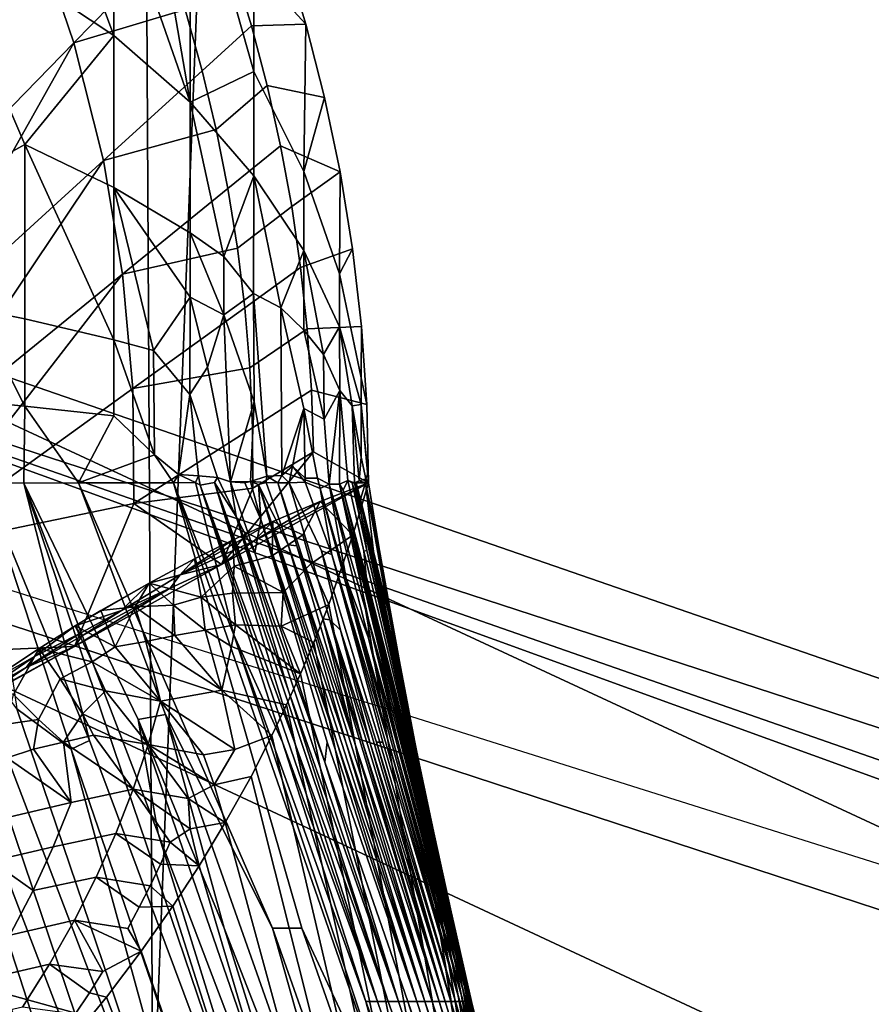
# Model space of a CAD drawing. Header units: millimetres. Extents: x -359 to 363, y -484 to 317.
# Tile 44 of 74: x 46 to 75, y -18 to 15. Entities that reach past the tile are written whole.
import ezdxf

# ---------------------------------------------------------------- set-up
doc = ezdxf.new("R2010")
doc.units = ezdxf.units.MM
doc.layers.add('Layer 01', color=7, linetype='Continuous', true_color=0x000000)

msp = doc.modelspace()

# ---------------------------------------------------------------- linework, layer by layer
at = {"layer": 'Layer 01'}
for points in [[(49.721, 125.533, 479.137), (20.872, 126.174, 479.028), (22.755, -249.01, 479.032), (51.738, -248.873, 479.149)], [(117.305, 121.342, 479.528), (49.721, 125.533, 479.137), (51.738, -248.873, 479.149), (118.253, -248.371, 479.534)], [(109.029, 124.494, 127.761), (77.236, 82.47, 162.541), (32.655, 15.272, 156.459)], [(109.029, 124.494, 127.761), (32.655, 15.272, 156.459), (50.816, 50.945, 149.552)], [(48.695, -68.558, 398.888), (0.161, -68.421, 399), (24.164, 104.862, 398.974), (55.413, 104.305, 398.863)], [(97.188, -69.199, 398.659), (48.695, -68.558, 398.888), (55.413, 104.305, 398.863), (119.988, 100.366, 398.553)], [(77.236, 82.47, 162.541), (24.792, 16.826, 210.568), (28.01, 12.678, 183.238)], [(28.01, 12.678, 183.238), (32.655, 15.272, 156.459), (77.236, 82.47, 162.541)], [(26.236, 14.405, 155.664), (50.816, 50.945, 149.552), (32.655, 15.272, 156.459)], [(49.198, 27.561, 295.558), (49.203, 19.982, 303.128), (51.761, 12.655, 305.84)], [(49.198, 27.561, 295.558), (51.761, 12.655, 305.84), (51.762, 21.21, 297.284)], [(46.226, 22.895, 304.582), (42.858, 25.613, 305.939), (42.858, 19.096, 312.457), (49.203, 14.894, 308.216)], [(46.226, 22.895, 304.582), (49.203, 14.894, 308.216), (49.203, 19.982, 303.128)], [(44.991, 22.091, 271.501), (46.559, 18.487, 271.501), (40.906, 11.985, 249.231)], [(51.762, 21.21, 297.284), (51.761, 12.655, 305.84), (53.885, 13.68, 299.981)], [(51.762, 21.21, 297.284), (53.885, 13.68, 299.981), (53.885, 17.169, 296.492)], [(47.872, 14.641, 271.501), (46.559, 18.487, 271.501), (50.199, 19.773, 282.637), (50.933, 17.777, 282.637)], [(49.203, 19.982, 303.128), (49.203, 14.894, 308.216), (51.761, 12.655, 305.84)], [(46.226, 11.24, 316.237), (42.858, 19.096, 312.457), (42.857, 9.374, 322.179)], [(42.858, 19.096, 312.457), (46.226, 11.24, 316.237), (49.203, 14.894, 308.216)], [(41.75, 8.369, 249.231), (40.906, 11.985, 249.231), (46.559, 18.487, 271.501)], [(41.75, 8.369, 249.231), (46.559, 18.487, 271.501), (47.872, 14.641, 271.501)], [(47.872, 14.641, 271.501), (50.933, 17.777, 282.637), (51.587, 15.755, 282.637)], [(54.899, 17.692, 293.116), (55.63, 15.268, 293.116), (53.808, 15.211, 288.204), (53.176, 17.291, 288.204)], [(54.899, 17.692, 293.116), (53.885, 17.169, 296.492), (55.63, 15.268, 293.116)], [(52.16, 13.709, 282.637), (51.587, 15.755, 282.637), (53.176, 17.291, 288.204), (53.808, 15.211, 288.204)], [(55.553, 10.344, 298.316), (55.63, 15.268, 293.116), (53.885, 17.169, 296.492), (53.885, 13.68, 299.981)], [(48.863, 10.705, 271.501), (47.872, 14.641, 271.501), (51.587, 15.755, 282.637), (52.16, 13.709, 282.637)], [(52.628, 11.748, 282.637), (52.16, 13.709, 282.637), (53.808, 15.211, 288.204), (54.332, 13.215, 288.204)], [(55.63, 15.268, 293.116), (56.254, 12.814, 293.116), (54.332, 13.215, 288.204), (53.808, 15.211, 288.204)], [(55.63, 15.268, 293.116), (55.553, 10.344, 298.316), (56.254, 12.814, 293.116)], [(49.203, 14.894, 308.216), (46.226, 11.24, 316.237), (49.203, 9.805, 313.304)], [(51.762, 8.289, 310.204), (51.761, 12.655, 305.84), (49.203, 14.894, 308.216), (49.203, 9.805, 313.304)], [(47.872, 14.641, 271.501), (42.27, 4.697, 249.231), (41.75, 8.369, 249.231)], [(47.872, 14.641, 271.501), (48.863, 10.705, 271.501), (42.27, 4.697, 249.231)], [(48.863, 10.705, 271.501), (52.16, 13.709, 282.637), (52.628, 11.748, 282.637)], [(51.761, 12.655, 305.84), (53.885, 10.191, 303.471), (53.885, 13.68, 299.981)], [(55.553, 7.702, 300.959), (55.553, 10.344, 298.316), (53.885, 13.68, 299.981), (53.885, 10.191, 303.471)], [(53.021, 9.771, 282.637), (52.628, 11.748, 282.637), (54.332, 13.215, 288.204), (54.781, 11.202, 288.204)], [(56.254, 12.814, 293.116), (56.768, 10.335, 293.116), (54.781, 11.202, 288.204), (54.332, 13.215, 288.204)], [(52.879, 7.503, 308.598), (51.761, 12.655, 305.84), (51.762, 8.289, 310.204)], [(51.761, 12.655, 305.84), (52.879, 7.503, 308.598), (53.885, 10.191, 303.471)], [(56.754, 6.921, 296.607), (56.768, 10.335, 293.116), (56.254, 12.814, 293.116), (55.553, 10.344, 298.316)], [(49.5, 6.91, 271.501), (48.863, 10.705, 271.501), (52.628, 11.748, 282.637), (53.021, 9.771, 282.637)], [(46.226, 11.24, 316.237), (42.857, 9.374, 322.179), (44.589, 5.743, 323.81), (46.226, 5.413, 322.065)], [(46.226, 11.24, 316.237), (46.226, 5.413, 322.065), (49.203, 4.717, 318.392)], [(46.226, 11.24, 316.237), (49.203, 4.717, 318.392), (49.203, 9.805, 313.304)], [(53.338, 7.781, 282.637), (53.021, 9.771, 282.637), (54.781, 11.202, 288.204), (55.154, 9.173, 288.204)], [(56.768, 10.335, 293.116), (55.154, 9.173, 288.204), (54.781, 11.202, 288.204)], [(42.46, 1.187, 249.231), (42.27, 4.697, 249.231), (48.863, 10.705, 271.501)], [(42.46, 1.187, 249.231), (48.863, 10.705, 271.501), (49.5, 6.91, 271.501)], [(56.768, 10.335, 293.116), (57.184, 7.753, 293.116), (55.452, 7.132, 288.204), (55.154, 9.173, 288.204)], [(56.754, 5.147, 298.381), (56.754, 6.921, 296.607), (55.553, 10.344, 298.316), (55.553, 7.702, 300.959)], [(56.754, 6.921, 296.607), (57.184, 7.753, 293.116), (56.768, 10.335, 293.116)], [(53.885, 10.191, 303.471), (52.879, 7.503, 308.598), (53.87, 6.257, 307.441)], [(54.792, 5.78, 305.352), (53.885, 10.191, 303.471), (53.87, 6.257, 307.441)], [(53.885, 10.191, 303.471), (54.792, 5.78, 305.352), (55.553, 7.702, 300.959)], [(50.536, 4.354, 316.477), (49.203, 9.805, 313.304), (49.203, 4.717, 318.392)], [(49.203, 9.805, 313.304), (51.762, 6.136, 312.358), (51.762, 8.289, 310.204)], [(51.762, 6.136, 312.358), (49.203, 9.805, 313.304), (50.536, 4.354, 316.477)], [(49.5, 6.91, 271.501), (53.021, 9.771, 282.637), (53.338, 7.781, 282.637)], [(53.58, 5.781, 282.637), (53.338, 7.781, 282.637), (55.154, 9.173, 288.204), (55.452, 7.132, 288.204)], [(51.762, 8.289, 310.204), (51.762, 6.136, 312.358), (52.879, 5.552, 310.55)], [(51.762, 8.289, 310.204), (52.879, 5.552, 310.55), (52.879, 7.503, 308.598)], [(32.968, 7.857, 156.191), (28.44, 6.843, 186.519), (158.297, -35.488, 128.993)], [(83.15, -15.453, 147.245), (29.628, 1.418, 155.756), (32.968, 7.857, 156.191)], [(32.968, 7.857, 156.191), (158.297, -35.488, 128.993), (83.15, -15.453, 147.245)], [(49.838, 3.08, 271.501), (49.5, 6.91, 271.501), (53.338, 7.781, 282.637), (53.58, 5.781, 282.637)], [(55.553, 7.702, 300.959), (54.792, 5.78, 305.352), (55.553, 5.034, 303.627)], [(57.184, 7.753, 293.116), (57.482, 5.154, 293.116), (55.673, 5.082, 288.204), (55.452, 7.132, 288.204)], [(56.213, 4.22, 301.887), (55.553, 7.702, 300.959), (55.553, 5.034, 303.627)], [(55.553, 7.702, 300.959), (56.213, 4.22, 301.887), (56.754, 5.147, 298.381)], [(57.478, 3.44, 294.869), (57.482, 5.154, 293.116), (57.184, 7.753, 293.116), (56.754, 6.921, 296.607)], [(52.879, 7.503, 308.598), (52.879, 5.552, 310.55), (53.87, 6.257, 307.441)], [(53.747, 3.775, 282.637), (53.58, 5.781, 282.637), (55.452, 7.132, 288.204), (55.673, 5.082, 288.204)], [(57.478, 2.549, 295.76), (57.478, 3.44, 294.869), (56.754, 6.921, 296.607), (56.754, 5.147, 298.381)], [(158.297, -35.488, 128.993), (28.44, 6.843, 186.519), (320.207, -95.009, 107.754)], [(198.822, -55.002, 153.526), (28.44, 6.843, 186.519), (30.235, 0.259, 212.316)], [(28.44, 6.843, 186.519), (198.822, -55.002, 153.526), (320.207, -95.009, 107.754)], [(49.5, 6.91, 271.501), (49.838, 3.08, 271.501), (42.352, -2.322, 249.231)], [(49.5, 6.91, 271.501), (42.352, -2.322, 249.231), (42.46, 1.187, 249.231)], [(52.879, 5.552, 310.55), (53.894, 2.643, 310.993), (53.87, 6.257, 307.441)], [(54.326, 0.158, 312.334), (53.87, 6.257, 307.441), (53.894, 2.643, 310.993)], [(54.792, 5.78, 305.352), (53.87, 6.257, 307.441), (54.326, 0.158, 312.334), (54.827, 0.179, 310.853)], [(44.589, 2.654, 326.9), (46.226, 2.499, 324.978), (44.589, 5.743, 323.81), (42.858, 6.062, 325.491)], [(51.762, 6.136, 312.358), (50.536, 4.354, 316.477), (51.751, 2.888, 315.625)], [(52.334, 3.793, 313.511), (51.762, 6.136, 312.358), (51.751, 2.888, 315.625)], [(51.762, 6.136, 312.358), (52.334, 3.793, 313.511), (52.879, 5.552, 310.55)], [(44.589, 5.743, 323.81), (46.226, 2.499, 324.978), (46.226, 5.413, 322.065)], [(49.838, 3.08, 271.501), (53.58, 5.781, 282.637), (53.747, 3.775, 282.637)], [(54.792, 5.78, 305.352), (54.827, 0.179, 310.853), (55.553, 2.416, 306.244)], [(55.553, 2.416, 306.244), (56.243, 2.063, 303.921), (55.553, 5.034, 303.627), (54.792, 5.78, 305.352)], [(49.203, 4.717, 318.392), (46.226, 5.413, 322.065), (46.226, 2.499, 324.978), (49.203, 2.173, 320.936)], [(52.879, 5.552, 310.55), (52.334, 3.793, 313.511), (53.106, -0.031, 315.616)], [(52.879, 5.552, 310.55), (53.106, -0.031, 315.616), (53.894, 2.643, 310.993)], [(53.837, 1.764, 282.637), (53.747, 3.775, 282.637), (55.673, 5.082, 288.204), (55.818, 3.025, 288.204)], [(55.553, 5.034, 303.627), (56.243, 2.063, 303.921), (56.213, 4.22, 301.887)], [(57.482, 5.154, 293.116), (57.661, 2.545, 293.116), (55.818, 3.025, 288.204), (55.673, 5.082, 288.204)], [(56.754, 5.147, 298.381), (56.213, 4.22, 301.887), (56.759, 3.013, 300.482)], [(57.174, 2.501, 298.432), (56.754, 5.147, 298.381), (56.759, 3.013, 300.482)], [(56.754, 5.147, 298.381), (57.174, 2.501, 298.432), (57.478, 2.549, 295.76)], [(57.661, 2.545, 293.116), (57.482, 5.154, 293.116), (57.478, 3.44, 294.869)], [(49.203, 4.717, 318.392), (49.203, 2.173, 320.936), (50.564, 0.863, 319.921)], [(49.203, 4.717, 318.392), (50.564, 0.863, 319.921), (50.536, 4.354, 316.477)], [(51.37, 0.213, 319.07), (51.751, 2.888, 315.625), (50.536, 4.354, 316.477), (50.564, 0.863, 319.921)], [(56.213, 4.22, 301.887), (56.243, 2.063, 303.921), (56.759, 3.013, 300.482)], [(49.874, -0.758, 271.501), (49.838, 3.08, 271.501), (53.747, 3.775, 282.637), (53.837, 1.764, 282.637)], [(52.672, 0.11, 316.466), (53.106, -0.031, 315.616), (52.334, 3.793, 313.511), (51.751, 2.888, 315.625)], [(57.721, -0.07, 293.116), (57.661, 2.545, 293.116), (57.478, 3.44, 294.869), (57.478, 2.549, 295.76)], [(42.352, -2.322, 249.231), (49.838, 3.08, 271.501), (49.874, -0.758, 271.501)], [(53.851, -0.248, 282.637), (53.837, 1.764, 282.637), (55.818, 3.025, 288.204), (55.886, 0.965, 288.204)], [(57.661, 2.545, 293.116), (57.721, -0.07, 293.116), (55.886, 0.965, 288.204), (55.818, 3.025, 288.204)], [(56.243, 2.063, 303.921), (56.41, -0.114, 305.384), (56.759, 3.013, 300.482)], [(56.41, -0.114, 305.384), (56.756, -0.115, 303.653), (56.759, 3.013, 300.482)], [(56.759, 3.013, 300.482), (56.756, -0.115, 303.653), (57.034, 0.006, 301.886)], [(57.034, 0.006, 301.886), (57.25, -0.068, 300.45), (57.174, 2.501, 298.432), (56.759, 3.013, 300.482)], [(46.226, 2.499, 324.978), (44.589, 2.654, 326.9), (44.849, -0.07, 329.307), (46.198, -0.082, 327.595)], [(51.751, 2.888, 315.625), (51.37, 0.213, 319.07), (52.04, 0.166, 317.763)], [(52.672, 0.11, 316.466), (51.751, 2.888, 315.625), (52.04, 0.166, 317.763)], [(53.894, 2.643, 310.993), (53.106, -0.031, 315.616), (53.775, -0.024, 313.98)], [(53.894, 2.643, 310.993), (53.775, -0.024, 313.98), (54.326, 0.158, 312.334)], [(46.198, -0.082, 327.595), (48.027, -0.07, 325.01), (46.226, 2.499, 324.978)], [(46.226, 2.499, 324.978), (48.027, -0.07, 325.01), (49.203, 2.173, 320.936)], [(55.18, 0.487, 309.44), (55.553, 2.416, 306.244), (54.827, 0.179, 310.853)], [(55.553, 2.416, 306.244), (55.18, 0.487, 309.44), (55.607, 0.09, 308.385)], [(56.243, 2.063, 303.921), (55.553, 2.416, 306.244), (56.01, 0.084, 306.869), (56.41, -0.114, 305.384)], [(56.01, 0.084, 306.869), (55.553, 2.416, 306.244), (55.607, 0.09, 308.385)], [(57.478, 2.549, 295.76), (57.174, 2.501, 298.432), (57.476, 0.789, 297.561)], [(57.174, 2.501, 298.432), (57.404, -0.004, 299.139), (57.476, 0.789, 297.561)], [(57.174, 2.501, 298.432), (57.25, -0.068, 300.45), (57.404, -0.004, 299.139)], [(57.702, 0.258, 294.752), (57.478, 2.549, 295.76), (57.476, 0.789, 297.561), (57.627, 0.061, 296.379)], [(57.478, 2.549, 295.76), (57.702, 0.258, 294.752), (57.721, -0.07, 293.116)], [(49.203, 2.173, 320.936), (48.027, -0.07, 325.01), (50.564, 0.863, 319.921)], [(53.837, 1.764, 282.637), (53.851, -0.248, 282.637), (49.874, -0.758, 271.501)], [(48.027, -0.07, 325.01), (51.201, -0.07, 319.666), (50.564, 0.863, 319.921)], [(50.564, 0.863, 319.921), (51.201, -0.07, 319.666), (51.37, 0.213, 319.07)], [(52.806, -2.805, 280.016), (53.851, -0.248, 282.637), (55.886, 0.965, 288.204)], [(57.721, -0.07, 293.116), (52.806, -2.805, 280.016), (55.886, 0.965, 288.204)], [(57.476, 0.789, 297.561), (57.404, -0.004, 299.139), (57.627, 0.061, 296.379)], [(55.18, 0.487, 309.44), (54.827, 0.179, 310.853), (55.069, -0.07, 310.347)], [(55.18, 0.487, 309.44), (55.069, -0.07, 310.347), (55.603, -0.045, 308.537)], [(55.607, 0.09, 308.385), (55.18, 0.487, 309.44), (55.603, -0.045, 308.537)], [(27.506, -12.144, 215.16), (99.661, -32.152, 190.86), (30.235, 0.259, 212.316)], [(198.822, -55.002, 153.526), (30.235, 0.259, 212.316), (99.661, -32.152, 190.86)], [(51.37, 0.213, 319.07), (51.201, -0.07, 319.666), (51.931, -0.063, 318.207)], [(52.04, 0.166, 317.763), (51.37, 0.213, 319.07), (51.931, -0.063, 318.207)], [(52.04, 0.166, 317.763), (51.931, -0.063, 318.207), (52.095, -0.145, 317.969)], [(52.672, 0.11, 316.466), (52.04, 0.166, 317.763), (52.095, -0.145, 317.969), (52.576, -0.056, 316.824)], [(53.297, -1.194, 316.557), (52.672, 0.11, 316.466), (52.576, -0.056, 316.824)], [(53.106, -0.031, 315.616), (52.672, 0.11, 316.466), (53.297, -1.194, 316.557)], [(54.294, -0.059, 312.628), (54.326, 0.158, 312.334), (53.775, -0.024, 313.98)], [(54.294, -0.059, 312.628), (54.685, -0.07, 311.522), (54.326, 0.158, 312.334)], [(54.827, 0.179, 310.853), (54.326, 0.158, 312.334), (54.685, -0.07, 311.522)], [(54.827, 0.179, 310.853), (54.685, -0.07, 311.522), (55.069, -0.07, 310.347)], [(56.01, 0.084, 306.869), (55.607, 0.09, 308.385), (55.603, -0.045, 308.537), (56.106, -0.262, 306.91)], [(56.106, -0.262, 306.91), (56.41, -0.114, 305.384), (56.01, 0.084, 306.869)], [(56.756, -0.115, 303.653), (56.873, -0.32, 303.396), (57.034, 0.006, 301.886)], [(57.647, -3.189, 304.114), (57.565, -2.35, 302.943), (57.034, 0.006, 301.886), (56.873, -0.32, 303.396)], [(57.25, -0.068, 300.45), (57.034, 0.006, 301.886), (57.174, -0.07, 301.01)], [(57.565, -2.35, 302.943), (57.664, -2.328, 302.116), (57.174, -0.07, 301.01), (57.034, 0.006, 301.886)], [(57.618, -0.07, 296.552), (57.627, 0.061, 296.379), (57.404, -0.004, 299.139)], [(57.716, -0.067, 294.044), (57.627, 0.061, 296.379), (57.618, -0.07, 296.552)], [(57.702, 0.258, 294.752), (57.627, 0.061, 296.379), (57.716, -0.067, 294.044)], [(57.702, 0.258, 294.752), (57.716, -0.067, 294.044), (57.721, -0.07, 293.116)], [(46.198, -0.082, 327.595), (44.849, -0.07, 329.307), (48.391, -8.692, 332.858)], [(48.391, -8.692, 332.858), (44.849, -0.07, 329.307), (47.775, -8.972, 333.887)], [(44.849, -0.07, 329.307), (45.963, -7.627, 334.8), (47.775, -8.972, 333.887)], [(50.022, -7.984, 329.955), (50.93, -7.82, 328.415), (48.027, -0.07, 325.01), (46.198, -0.082, 327.595)], [(56.297, -29.852, 342.496), (46.198, -0.082, 327.595), (48.391, -8.692, 332.858)], [(50.683, -11.792, 332.751), (46.198, -0.082, 327.595), (56.297, -29.852, 342.496)], [(50.022, -7.984, 329.955), (46.198, -0.082, 327.595), (50.683, -11.792, 332.751)], [(54.511, -14.961, 329.983), (55.486, -14.961, 328.147), (51.201, -0.07, 319.666), (48.027, -0.07, 325.01)], [(50.93, -7.82, 328.415), (54.511, -14.961, 329.983), (48.027, -0.07, 325.01)], [(53.851, -0.248, 282.637), (52.806, -2.805, 280.016), (49.874, -0.758, 271.501)], [(53.214, -5.148, 321.413), (51.931, -0.063, 318.207), (51.201, -0.07, 319.666)], [(53.214, -5.148, 321.413), (51.201, -0.07, 319.666), (58.964, -22.406, 329.583)], [(51.201, -0.07, 319.666), (55.486, -14.961, 328.147), (58.964, -22.406, 329.583)], [(54.849, -8.74, 322.136), (52.095, -0.145, 317.969), (51.931, -0.063, 318.207), (53.214, -5.148, 321.413)], [(55.249, -8.74, 321.208), (52.576, -0.056, 316.824), (52.095, -0.145, 317.969)], [(55.249, -8.74, 321.208), (52.095, -0.145, 317.969), (58.02, -17.41, 325.443)], [(58.02, -17.41, 325.443), (52.095, -0.145, 317.969), (54.849, -8.74, 322.136)], [(58.382, -17.41, 324.473), (52.576, -0.056, 316.824), (55.249, -8.74, 321.208)], [(55.049, -7.03, 319.554), (52.576, -0.056, 316.824), (58.382, -17.41, 324.473)], [(53.297, -1.194, 316.557), (52.576, -0.056, 316.824), (55.049, -7.03, 319.554)], [(53.87, -2.025, 283.945), (52.806, -2.805, 280.016), (57.721, -0.07, 293.116)], [(53.775, -0.024, 313.98), (53.106, -0.031, 315.616), (53.584, -0.07, 314.494)], [(53.922, -2.414, 316.563), (54.117, -1.299, 314.665), (53.584, -0.07, 314.494), (53.106, -0.031, 315.616)], [(53.297, -1.194, 316.557), (53.922, -2.414, 316.563), (53.106, -0.031, 315.616)], [(54.117, -1.299, 314.665), (53.775, -0.024, 313.98), (53.584, -0.07, 314.494)], [(54.294, -0.059, 312.628), (53.775, -0.024, 313.98), (54.043, -0.129, 313.392)], [(53.775, -0.024, 313.98), (54.117, -1.299, 314.665), (54.043, -0.129, 313.392)], [(57.721, -0.07, 293.116), (56.103, -0.689, 290.217), (53.87, -2.025, 283.945)], [(54.043, -0.129, 313.392), (55.029, -2.141, 313.271), (54.294, -0.059, 312.628)], [(59.606, -17.41, 320.551), (54.043, -0.129, 313.392), (56.659, -8.74, 317.438)], [(56.964, -8.74, 316.484), (54.043, -0.129, 313.392), (59.606, -17.41, 320.551)], [(56.964, -8.74, 316.484), (55.029, -2.141, 313.271), (54.043, -0.129, 313.392)], [(54.043, -0.129, 313.392), (54.117, -1.299, 314.665), (56.659, -8.74, 317.438)], [(55.029, -2.141, 313.271), (55.324, -2.182, 312.436), (54.685, -0.07, 311.522), (54.294, -0.059, 312.628)], [(56.192, -4.621, 313.063), (56.429, -4.649, 312.304), (55.069, -0.07, 310.347), (54.685, -0.07, 311.522)], [(54.685, -0.07, 311.522), (55.324, -2.182, 312.436), (56.192, -4.621, 313.063)], [(55.603, -0.045, 308.537), (55.069, -0.07, 310.347), (56.148, -2.349, 309.913), (56.495, -2.465, 308.738)], [(56.779, -4.993, 311.544), (56.148, -2.349, 309.913), (55.069, -0.07, 310.347), (56.429, -4.649, 312.304)], [(55.603, -0.045, 308.537), (56.495, -2.465, 308.738), (56.106, -0.262, 306.91)], [(57.197, -1.821, 293.841), (56.103, -0.689, 290.217), (57.721, -0.07, 293.116)], [(56.41, -0.114, 305.384), (56.106, -0.262, 306.91), (56.978, -3.268, 307.943)], [(56.106, -0.262, 306.91), (56.495, -2.465, 308.738), (58.39, -8.74, 310.692)], [(58.39, -8.74, 310.692), (56.978, -3.268, 307.943), (56.106, -0.262, 306.91)], [(56.756, -0.115, 303.653), (56.41, -0.114, 305.384), (57.723, -4.649, 306.565)], [(56.41, -0.114, 305.384), (56.978, -3.268, 307.943), (57.721, -5.26, 307.747)], [(56.41, -0.114, 305.384), (57.721, -5.26, 307.747), (57.723, -4.649, 306.565)], [(58.963, -8.74, 306.804), (56.873, -0.32, 303.396), (56.756, -0.115, 303.653)], [(58.907, -8.74, 307.29), (58.963, -8.74, 306.804), (56.756, -0.115, 303.653)], [(58.907, -8.74, 307.29), (56.756, -0.115, 303.653), (58.498, -7.39, 307.223)], [(58.498, -7.39, 307.223), (56.756, -0.115, 303.653), (57.723, -4.649, 306.565)], [(58.963, -8.74, 306.804), (57.647, -3.189, 304.114), (56.873, -0.32, 303.396)], [(57.174, -0.07, 301.01), (57.474, -1.124, 300.956), (57.25, -0.068, 300.45)], [(57.174, -0.07, 301.01), (57.664, -2.328, 302.116), (57.474, -1.124, 300.956)], [(57.197, -1.821, 293.841), (57.721, -0.07, 293.116), (68.737, -69.426, 321.842)], [(57.404, -0.004, 299.139), (57.25, -0.068, 300.45), (57.308, -0.066, 299.971)], [(57.308, -0.072, 299.987), (57.308, -0.066, 299.971), (57.25, -0.068, 300.45)], [(57.308, -0.072, 299.987), (57.25, -0.068, 300.45), (57.474, -1.124, 300.956)], [(57.404, -0.004, 299.139), (57.308, -0.066, 299.971), (57.618, -0.07, 296.552)], [(57.618, -0.07, 296.552), (57.308, -0.066, 299.971), (57.454, -0.611, 299.97)], [(57.308, -0.066, 299.971), (57.308, -0.072, 299.987), (57.454, -0.611, 299.97)], [(57.308, -0.072, 299.987), (59.058, -8.118, 303.623), (59.209, -8.679, 303.385), (57.454, -0.611, 299.97)], [(57.308, -0.072, 299.987), (57.474, -1.124, 300.956), (59.058, -8.118, 303.623)], [(57.454, -0.611, 299.97), (57.892, -2.368, 300.073), (57.618, -0.07, 296.552)], [(57.716, -0.067, 294.044), (57.618, -0.07, 296.552), (57.721, -0.07, 293.116)], [(57.721, -0.07, 293.116), (57.618, -0.07, 296.552), (58.06, -2.143, 294.795)], [(58.389, -4.421, 299.869), (59.272, -8.74, 300.518), (57.618, -0.07, 296.552)], [(57.618, -0.07, 296.552), (57.892, -2.368, 300.073), (58.389, -4.421, 299.869)], [(59.272, -8.74, 300.518), (59.253, -8.74, 299.56), (57.618, -0.07, 296.552)], [(59.253, -8.74, 299.56), (58.441, -4.333, 296.701), (57.618, -0.07, 296.552)], [(58.441, -4.333, 296.701), (58.06, -2.143, 294.795), (57.618, -0.07, 296.552)], [(57.721, -0.07, 293.116), (63.229, -34.749, 307.479), (68.737, -69.426, 321.842)], [(58.06, -2.143, 294.795), (58.896, -7.332, 296.527), (57.721, -0.07, 293.116)], [(63.229, -34.749, 307.479), (57.721, -0.07, 293.116), (58.896, -7.332, 296.527)], [(59.209, -8.679, 303.385), (59.095, -8.062, 302.647), (57.454, -0.611, 299.97)], [(59.095, -8.062, 302.647), (57.892, -2.368, 300.073), (57.454, -0.611, 299.97)], [(41.949, -5.803, 249.231), (42.352, -2.322, 249.231), (49.874, -0.758, 271.501), (47.891, -5.54, 266.916)], [(47.891, -5.54, 266.916), (49.874, -0.758, 271.501), (52.806, -2.805, 280.016)], [(56.103, -0.689, 290.217), (54.518, -1.363, 287.233), (53.87, -2.025, 283.945)], [(56.103, -0.689, 290.217), (55.53, -1.807, 290.064), (54.518, -1.363, 287.233)], [(55.53, -1.807, 290.064), (56.103, -0.689, 290.217), (57.197, -1.821, 293.841), (55.797, -2.784, 291.757)], [(56.257, -9.409, 319.5), (53.297, -1.194, 316.557), (58.722, -17.41, 323.498)], [(53.297, -1.194, 316.557), (56.257, -9.409, 319.5), (53.922, -2.414, 316.563)], [(58.722, -17.41, 323.498), (53.297, -1.194, 316.557), (55.049, -7.03, 319.554)], [(54.117, -1.299, 314.665), (53.922, -2.414, 316.563), (56.257, -9.409, 319.5), (56.335, -8.74, 318.389)], [(56.659, -8.74, 317.438), (54.117, -1.299, 314.665), (59.334, -17.41, 321.536)], [(59.334, -17.41, 321.536), (54.117, -1.299, 314.665), (56.335, -8.74, 318.389)], [(58.859, -7.385, 303.854), (59.058, -8.118, 303.623), (57.474, -1.124, 300.956)], [(58.859, -7.385, 303.854), (57.474, -1.124, 300.956), (57.664, -2.328, 302.116)], [(51.42, -3.141, 279.294), (53.87, -2.025, 283.945), (54.518, -1.363, 287.233)], [(54.518, -1.363, 287.233), (53.177, -1.982, 284.583), (51.42, -3.141, 279.294)], [(53.177, -1.982, 284.583), (54.518, -1.363, 287.233), (54.495, -2.513, 288.365), (53.227, -2.862, 285.617)], [(54.495, -2.513, 288.365), (54.518, -1.363, 287.233), (55.53, -1.807, 290.064)], [(55.797, -2.784, 291.757), (54.866, -3.734, 290.674), (54.495, -2.513, 288.365), (55.53, -1.807, 290.064)], [(57.197, -1.821, 293.841), (56.397, -4.137, 294.801), (55.797, -2.784, 291.757)], [(56.397, -4.137, 294.801), (57.197, -1.821, 293.841), (68.737, -69.426, 321.842)], [(51.42, -3.141, 279.294), (53.177, -1.982, 284.583), (51.904, -2.608, 281.967)], [(51.42, -3.141, 279.294), (52.806, -2.805, 280.016), (53.87, -2.025, 283.945)], [(51.904, -2.608, 281.967), (53.177, -1.982, 284.583), (53.227, -2.862, 285.617), (52.13, -3.888, 283.906)], [(57.249, -8.74, 315.526), (55.029, -2.141, 313.271), (59.855, -17.41, 319.563)], [(55.324, -2.182, 312.436), (55.029, -2.141, 313.271), (57.249, -8.74, 315.526)], [(59.855, -17.41, 319.563), (55.029, -2.141, 313.271), (56.964, -8.74, 316.484)], [(57.249, -8.74, 315.526), (56.192, -4.621, 313.063), (55.324, -2.182, 312.436)], [(59.166, -8.74, 297.654), (58.896, -7.332, 296.527), (58.06, -2.143, 294.795)], [(58.06, -2.143, 294.795), (58.441, -4.333, 296.701), (59.194, -8.74, 298.129), (59.166, -8.74, 297.654)], [(51.42, -3.141, 279.294), (51.904, -2.608, 281.967), (50.386, -3.422, 278.708)], [(51.904, -2.608, 281.967), (52.13, -3.888, 283.906), (50.386, -3.422, 278.708)], [(53.227, -2.862, 285.617), (54.495, -2.513, 288.365), (54.866, -3.734, 290.674)], [(56.495, -2.465, 308.738), (56.148, -2.349, 309.913), (58.098, -8.74, 312.148), (58.2, -8.74, 311.663)], [(57.991, -8.74, 312.632), (58.098, -8.74, 312.148), (56.148, -2.349, 309.913), (56.779, -4.993, 311.544)], [(60.771, -17.41, 314.614), (56.495, -2.465, 308.738), (58.2, -8.74, 311.663)], [(58.39, -8.74, 310.692), (56.495, -2.465, 308.738), (60.771, -17.41, 314.614)], [(57.664, -2.328, 302.116), (57.565, -2.35, 302.943), (59.101, -8.74, 305.347), (59.138, -8.74, 304.862)], [(59.059, -8.74, 305.832), (59.101, -8.74, 305.347), (57.565, -2.35, 302.943), (57.647, -3.189, 304.114)], [(59.138, -8.74, 304.862), (58.859, -7.385, 303.854), (57.664, -2.328, 302.116)], [(57.892, -2.368, 300.073), (59.095, -8.062, 302.647), (59.256, -8.74, 302.442), (58.389, -4.421, 299.869)], [(51.092, -3.589, 276.741), (47.891, -5.54, 266.916), (52.806, -2.805, 280.016)], [(52.806, -2.805, 280.016), (51.42, -3.141, 279.294), (51.092, -3.589, 276.741)], [(53.227, -2.862, 285.617), (53.17, -3.762, 286.473), (52.13, -3.888, 283.906)], [(53.17, -3.762, 286.473), (53.227, -2.862, 285.617), (54.866, -3.734, 290.674)], [(56.397, -4.137, 294.801), (54.795, -4.865, 291.919), (54.866, -3.734, 290.674), (55.797, -2.784, 291.757)], [(51.42, -3.141, 279.294), (50.386, -3.422, 278.708), (49.461, -4.337, 273.966)], [(51.42, -3.141, 279.294), (49.461, -4.337, 273.966), (51.092, -3.589, 276.741)], [(58.561, -8.74, 309.721), (56.978, -3.268, 307.943), (60.889, -17.41, 313.627)], [(58.561, -8.74, 309.721), (57.721, -5.26, 307.747), (56.978, -3.268, 307.943)], [(60.889, -17.41, 313.627), (56.978, -3.268, 307.943), (58.39, -8.74, 310.692)], [(59.059, -8.74, 305.832), (57.647, -3.189, 304.114), (61.152, -17.41, 309.709)], [(61.152, -17.41, 309.709), (57.647, -3.189, 304.114), (58.963, -8.74, 306.804)], [(48.142, -5.185, 269.939), (47.891, -5.54, 266.916), (51.092, -3.589, 276.741)], [(47.917, -4.855, 273.037), (49.461, -4.337, 273.966), (50.386, -3.422, 278.708)], [(50.386, -3.422, 278.708), (48.77, -4.341, 275.043), (47.917, -4.855, 273.037)], [(48.142, -5.185, 269.939), (51.092, -3.589, 276.741), (49.461, -4.337, 273.966)], [(50.386, -3.422, 278.708), (49.913, -4.213, 278.202), (48.77, -4.341, 275.043)], [(49.913, -4.213, 278.202), (50.386, -3.422, 278.708), (51.201, -4.157, 281.727)], [(51.201, -4.157, 281.727), (50.386, -3.422, 278.708), (52.13, -3.888, 283.906)], [(52.13, -3.888, 283.906), (52.255, -4.995, 285.559), (51.201, -4.157, 281.727)], [(53.274, -4.818, 288.009), (52.13, -3.888, 283.906), (53.17, -3.762, 286.473)], [(53.274, -4.818, 288.009), (52.255, -4.995, 285.559), (52.13, -3.888, 283.906)], [(54.795, -4.865, 291.919), (53.274, -4.818, 288.009), (53.17, -3.762, 286.473), (54.866, -3.734, 290.674)], [(49.253, -5.553, 277.838), (48.77, -4.341, 275.043), (49.913, -4.213, 278.202)], [(49.253, -5.553, 277.838), (49.913, -4.213, 278.202), (50.279, -5.376, 280.587)], [(49.913, -4.213, 278.202), (51.201, -4.157, 281.727), (51.246, -5.176, 283.047)], [(51.246, -5.176, 283.047), (50.279, -5.376, 280.587), (49.913, -4.213, 278.202)], [(51.246, -5.176, 283.047), (51.201, -4.157, 281.727), (52.255, -4.995, 285.559)], [(56.397, -4.137, 294.801), (55.893, -5.414, 295.33), (54.795, -4.865, 291.919)], [(68.737, -69.426, 321.842), (55.893, -5.414, 295.33), (56.397, -4.137, 294.801)], [(48.073, -5.108, 270.87), (49.461, -4.337, 273.966), (47.917, -4.855, 273.037)], [(48.77, -4.341, 275.043), (49.253, -5.553, 277.838), (47.917, -4.855, 273.037)], [(49.461, -4.337, 273.966), (48.073, -5.108, 270.87), (48.142, -5.185, 269.939)], [(59.256, -8.74, 302.442), (59.372, -9.241, 302.166), (58.389, -4.421, 299.869)], [(59.272, -8.74, 300.518), (58.389, -4.421, 299.869), (59.372, -9.241, 302.166)], [(59.218, -8.74, 298.605), (59.194, -8.74, 298.129), (58.441, -4.333, 296.701)], [(59.218, -8.74, 298.605), (58.441, -4.333, 296.701), (59.253, -8.74, 299.56)], [(51.966, -29.852, 347.525), (53.497, -29.852, 345.927), (43.988, -4.937, 334.618), (45.316, -10.176, 337.697)], [(53.497, -29.852, 345.927), (45.963, -7.627, 334.8), (43.988, -4.937, 334.618)], [(46.709, -5.606, 270.144), (46.556, -5.873, 268.468), (47.917, -4.855, 273.037)], [(47.917, -4.855, 273.037), (46.556, -5.873, 268.468), (48.073, -5.108, 270.87)], [(46.709, -5.606, 270.144), (47.917, -4.855, 273.037), (48.476, -6.059, 276.156)], [(49.253, -5.553, 277.838), (48.476, -6.059, 276.156), (47.917, -4.855, 273.037)], [(53.274, -4.818, 288.009), (53.14, -5.548, 288.608), (52.255, -4.995, 285.559)], [(53.274, -4.818, 288.009), (55.451, -6.459, 295.762), (53.14, -5.548, 288.608)], [(54.795, -4.865, 291.919), (55.451, -6.459, 295.762), (53.274, -4.818, 288.009)], [(54.795, -4.865, 291.919), (55.893, -5.414, 295.33), (55.451, -6.459, 295.762)], [(60.083, -17.41, 318.574), (56.192, -4.621, 313.063), (57.249, -8.74, 315.526)], [(57.515, -8.74, 314.564), (56.192, -4.621, 313.063), (60.083, -17.41, 318.574)], [(57.515, -8.74, 314.564), (56.429, -4.649, 312.304), (56.192, -4.621, 313.063)], [(57.763, -8.74, 313.599), (56.429, -4.649, 312.304), (60.288, -17.41, 317.583)], [(57.763, -8.74, 313.599), (56.779, -4.993, 311.544), (56.429, -4.649, 312.304)], [(60.288, -17.41, 317.583), (56.429, -4.649, 312.304), (57.515, -8.74, 314.564)], [(58.713, -8.74, 308.748), (57.723, -4.649, 306.565), (57.721, -5.26, 307.747)], [(58.498, -7.39, 307.223), (57.723, -4.649, 306.565), (61.061, -17.41, 311.661)], [(61.061, -17.41, 311.661), (57.723, -4.649, 306.565), (58.713, -8.74, 308.748)], [(46.272, -6.244, 265.852), (48.073, -5.108, 270.87), (46.556, -5.873, 268.468)], [(48.142, -5.185, 269.939), (48.073, -5.108, 270.87), (46.272, -6.244, 265.852)], [(46.272, -6.244, 265.852), (47.891, -5.54, 266.916), (48.142, -5.185, 269.939)], [(52.819, -7.003, 289.801), (50.279, -5.376, 280.587), (51.246, -5.176, 283.047)], [(51.246, -5.176, 283.047), (52.255, -4.995, 285.559), (52.819, -7.003, 289.801)], [(52.255, -4.995, 285.559), (53.14, -5.548, 288.608), (52.819, -7.003, 289.801)], [(54.849, -8.74, 322.136), (53.214, -5.148, 321.413), (57.635, -17.41, 326.407)], [(53.214, -5.148, 321.413), (58.964, -22.406, 329.583), (57.635, -17.41, 326.407)], [(60.47, -17.41, 316.593), (56.779, -4.993, 311.544), (57.763, -8.74, 313.599)], [(57.991, -8.74, 312.632), (56.779, -4.993, 311.544), (60.47, -17.41, 316.593)], [(60.985, -17.41, 312.643), (57.721, -5.26, 307.747), (58.561, -8.74, 309.721)], [(58.713, -8.74, 308.748), (57.721, -5.26, 307.747), (60.985, -17.41, 312.643)], [(47.891, -5.54, 266.916), (42.976, -8.275, 253.816), (41.949, -5.803, 249.231)], [(42.976, -8.275, 253.816), (47.891, -5.54, 266.916), (44.67, -7.307, 260.366)], [(47.891, -5.54, 266.916), (46.272, -6.244, 265.852), (44.67, -7.307, 260.366)], [(50.762, -7.37, 284.646), (48.476, -6.059, 276.156), (49.253, -5.553, 277.838)], [(49.253, -5.553, 277.838), (50.279, -5.376, 280.587), (50.762, -7.37, 284.646)], [(52.819, -7.003, 289.801), (50.762, -7.37, 284.646), (50.279, -5.376, 280.587)], [(53.14, -5.548, 288.608), (55.451, -6.459, 295.762), (54.984, -7.494, 296.191), (52.819, -7.003, 289.801)], [(68.737, -69.426, 321.842), (55.451, -6.459, 295.762), (55.893, -5.414, 295.33)], [(46.272, -6.244, 265.852), (46.556, -5.873, 268.468), (44.606, -7.219, 262.509)], [(46.556, -5.873, 268.468), (44.839, -6.846, 265.458), (44.606, -7.219, 262.509)], [(46.556, -5.873, 268.468), (46.709, -5.606, 270.144), (44.839, -6.846, 265.458)], [(45.852, -7.149, 269.237), (44.839, -6.846, 265.458), (46.709, -5.606, 270.144)], [(45.852, -7.149, 269.237), (46.709, -5.606, 270.144), (47.407, -6.62, 273.562), (46.69, -7.981, 273.111)], [(47.407, -6.62, 273.562), (46.709, -5.606, 270.144), (48.476, -6.059, 276.156)], [(46.272, -6.244, 265.852), (44.606, -7.219, 262.509), (44.67, -7.307, 260.366)], [(48.93, -7.024, 278.779), (47.407, -6.62, 273.562), (48.476, -6.059, 276.156)], [(48.93, -7.024, 278.779), (48.476, -6.059, 276.156), (50.762, -7.37, 284.646)], [(68.737, -69.426, 321.842), (54.984, -7.494, 296.191), (55.451, -6.459, 295.762)], [(46.69, -7.981, 273.111), (47.407, -6.62, 273.562), (48.154, -7.791, 277.497), (47.518, -8.741, 276.913)], [(48.93, -7.024, 278.779), (48.154, -7.791, 277.497), (47.407, -6.62, 273.562)], [(45.611, -8.141, 269.786), (45.852, -7.149, 269.237), (46.69, -7.981, 273.111)], [(50.35, -8.821, 285.7), (48.154, -7.791, 277.497), (48.93, -7.024, 278.779)], [(50.762, -7.37, 284.646), (50.35, -8.821, 285.7), (48.93, -7.024, 278.779)], [(52.819, -7.003, 289.801), (53.251, -8.989, 294.139), (50.762, -7.37, 284.646)], [(54.984, -7.494, 296.191), (54.493, -8.519, 296.616), (52.819, -7.003, 289.801)], [(54.493, -8.519, 296.616), (53.251, -8.989, 294.139), (52.819, -7.003, 289.801)], [(58.382, -17.41, 324.473), (58.722, -17.41, 323.498), (55.049, -7.03, 319.554)], [(50.35, -8.821, 285.7), (50.762, -7.37, 284.646), (52.2, -9.169, 291.57)], [(50.762, -7.37, 284.646), (53.251, -8.989, 294.139), (52.2, -9.169, 291.57)], [(54.984, -7.494, 296.191), (68.737, -69.426, 321.842), (54.493, -8.519, 296.616)], [(61.117, -17.41, 310.683), (58.907, -8.74, 307.29), (58.498, -7.39, 307.223)], [(61.061, -17.41, 311.661), (61.117, -17.41, 310.683), (58.498, -7.39, 307.223)], [(59.058, -8.118, 303.623), (58.859, -7.385, 303.854), (61.162, -17.41, 307.775)], [(61.162, -17.41, 307.775), (58.859, -7.385, 303.854), (59.138, -8.74, 304.862)], [(60.62, -17.41, 301.206), (58.896, -7.332, 296.527), (59.166, -8.74, 297.654)], [(63.229, -34.749, 307.479), (58.896, -7.332, 296.527), (60.62, -17.41, 301.206)], [(53.497, -29.852, 345.927), (47.775, -8.972, 333.887), (45.963, -7.627, 334.8)], [(48.528, -8.513, 279.728), (47.518, -8.741, 276.913), (48.154, -7.791, 277.497)], [(48.528, -8.513, 279.728), (48.154, -7.791, 277.497), (50.35, -8.821, 285.7)], [(52.895, -14.961, 332.66), (50.93, -7.82, 328.415), (50.022, -7.984, 329.955)], [(58.713, -29.852, 338.8), (50.93, -7.82, 328.415), (52.895, -14.961, 332.66)], [(58.713, -29.852, 338.8), (54.511, -14.961, 329.983), (50.93, -7.82, 328.415)], [(46.519, -8.979, 274.048), (45.641, -9.271, 271.579), (45.611, -8.141, 269.786), (46.69, -7.981, 273.111)], [(46.519, -8.979, 274.048), (46.69, -7.981, 273.111), (47.518, -8.741, 276.913)], [(52.895, -14.961, 332.66), (50.022, -7.984, 329.955), (57.555, -29.852, 340.678)], [(57.555, -29.852, 340.678), (50.022, -7.984, 329.955), (50.683, -11.792, 332.751)], [(61.139, -17.41, 306.816), (59.209, -8.679, 303.385), (59.058, -8.118, 303.623)], [(61.162, -17.41, 307.775), (61.139, -17.41, 306.816), (59.058, -8.118, 303.623)], [(59.095, -8.062, 302.647), (59.209, -8.679, 303.385), (61.139, -17.41, 306.816)], [(61.097, -17.41, 305.864), (59.256, -8.74, 302.442), (59.095, -8.062, 302.647)], [(61.139, -17.41, 306.816), (61.097, -17.41, 305.864), (59.095, -8.062, 302.647)], [(49.847, -10.314, 286.78), (47.518, -8.741, 276.913), (48.528, -8.513, 279.728)], [(50.35, -8.821, 285.7), (49.847, -10.314, 286.78), (48.528, -8.513, 279.728)], [(53.251, -8.989, 294.139), (54.493, -8.519, 296.616), (53.793, -9.891, 297.184), (52.555, -10.164, 294.328)], [(53.793, -9.891, 297.184), (54.493, -8.519, 296.616), (68.737, -69.426, 321.842)], [(46.519, -8.979, 274.048), (47.518, -8.741, 276.913), (47.773, -10.763, 281.153)], [(49.847, -10.314, 286.78), (47.773, -10.763, 281.153), (47.518, -8.741, 276.913)], [(54.942, -29.852, 344.248), (56.297, -29.852, 342.496), (48.391, -8.692, 332.858), (47.775, -8.972, 333.887)], [(49.847, -10.314, 286.78), (50.35, -8.821, 285.7), (51.688, -10.625, 292.756)], [(50.35, -8.821, 285.7), (52.555, -10.164, 294.328), (51.688, -10.625, 292.756)], [(52.2, -9.169, 291.57), (52.555, -10.164, 294.328), (50.35, -8.821, 285.7)], [(57.635, -17.41, 326.407), (58.02, -17.41, 325.443), (54.849, -8.74, 322.136)], [(58.02, -17.41, 325.443), (58.382, -17.41, 324.473), (55.249, -8.74, 321.208)], [(59.039, -17.41, 322.519), (59.334, -17.41, 321.536), (56.335, -8.74, 318.389), (56.257, -9.409, 319.5)], [(59.334, -17.41, 321.536), (59.606, -17.41, 320.551), (56.659, -8.74, 317.438)], [(59.606, -17.41, 320.551), (59.855, -17.41, 319.563), (56.964, -8.74, 316.484)], [(59.855, -17.41, 319.563), (60.083, -17.41, 318.574), (57.249, -8.74, 315.526)], [(60.083, -17.41, 318.574), (60.288, -17.41, 317.583), (57.515, -8.74, 314.564)], [(60.288, -17.41, 317.583), (60.47, -17.41, 316.593), (57.763, -8.74, 313.599)], [(60.631, -17.41, 315.603), (58.098, -8.74, 312.148), (57.991, -8.74, 312.632)], [(60.47, -17.41, 316.593), (60.631, -17.41, 315.603), (57.991, -8.74, 312.632)], [(60.631, -17.41, 315.603), (60.771, -17.41, 314.614), (58.2, -8.74, 311.663), (58.098, -8.74, 312.148)], [(60.771, -17.41, 314.614), (60.889, -17.41, 313.627), (58.39, -8.74, 310.692)], [(60.889, -17.41, 313.627), (60.985, -17.41, 312.643), (58.561, -8.74, 309.721)], [(60.985, -17.41, 312.643), (61.061, -17.41, 311.661), (58.713, -8.74, 308.748)], [(61.117, -17.41, 310.683), (61.152, -17.41, 309.709), (58.963, -8.74, 306.804), (58.907, -8.74, 307.29)], [(61.167, -17.41, 308.739), (59.101, -8.74, 305.347), (59.059, -8.74, 305.832)], [(61.152, -17.41, 309.709), (61.167, -17.41, 308.739), (59.059, -8.74, 305.832)], [(61.167, -17.41, 308.739), (61.162, -17.41, 307.775), (59.138, -8.74, 304.862), (59.101, -8.74, 305.347)], [(60.62, -17.41, 301.206), (59.166, -8.74, 297.654), (59.194, -8.74, 298.129)], [(59.194, -8.74, 298.129), (59.218, -8.74, 298.605), (60.749, -17.41, 302.122)], [(60.749, -17.41, 302.122), (60.62, -17.41, 301.206), (59.194, -8.74, 298.129)], [(60.862, -17.41, 303.046), (60.749, -17.41, 302.122), (59.218, -8.74, 298.605)], [(60.862, -17.41, 303.046), (59.218, -8.74, 298.605), (59.253, -8.74, 299.56)], [(60.958, -17.41, 303.978), (60.862, -17.41, 303.046), (59.253, -8.74, 299.56)], [(60.958, -17.41, 303.978), (59.253, -8.74, 299.56), (59.272, -8.74, 300.518)], [(59.372, -9.241, 302.166), (59.256, -8.74, 302.442), (61.097, -17.41, 305.864)], [(61.036, -17.41, 304.918), (60.958, -17.41, 303.978), (59.272, -8.74, 300.518)], [(61.036, -17.41, 304.918), (59.272, -8.74, 300.518), (59.372, -9.241, 302.166)], [(47.773, -10.763, 281.153), (45.641, -9.271, 271.579), (46.519, -8.979, 274.048)], [(53.497, -29.852, 345.927), (54.942, -29.852, 344.248), (47.775, -8.972, 333.887)], [(53.251, -8.989, 294.139), (52.555, -10.164, 294.328), (52.2, -9.169, 291.57)], [(47.773, -10.763, 281.153), (45.734, -11.237, 275.278), (45.641, -9.271, 271.579)], [(58.722, -17.41, 323.498), (59.039, -17.41, 322.519), (56.257, -9.409, 319.5)], [(61.097, -17.41, 305.864), (61.036, -17.41, 304.918), (59.372, -9.241, 302.166)], [(51.966, -29.852, 347.525), (45.316, -10.176, 337.697), (45.788, -13.644, 340.127)], [(52.555, -10.164, 294.328), (52.925, -11.433, 297.822), (51.688, -10.625, 292.756)], [(52.925, -11.433, 297.822), (52.555, -10.164, 294.328), (53.793, -9.891, 297.184)], [(53.793, -9.891, 297.184), (68.737, -69.426, 321.842), (52.925, -11.433, 297.822)], [(47.773, -10.763, 281.153), (49.847, -10.314, 286.78), (49.269, -11.792, 287.846), (47.175, -12.245, 282.087)], [(49.269, -11.792, 287.846), (49.847, -10.314, 286.78), (51.092, -12.092, 293.948)], [(51.688, -10.625, 292.756), (51.755, -11.645, 294.936), (49.847, -10.314, 286.78)], [(49.847, -10.314, 286.78), (51.755, -11.645, 294.936), (51.092, -12.092, 293.948)], [(47.175, -12.245, 282.087), (45.118, -12.721, 276.081), (45.734, -11.237, 275.278), (47.773, -10.763, 281.153)], [(52.925, -11.433, 297.822), (51.755, -11.645, 294.936), (51.688, -10.625, 292.756)], [(52.925, -11.433, 297.822), (52.059, -12.874, 298.419), (51.755, -11.645, 294.936)], [(68.737, -69.426, 321.842), (52.059, -12.874, 298.419), (52.925, -11.433, 297.822)], [(47.175, -12.245, 282.087), (49.269, -11.792, 287.846), (48.616, -13.253, 288.896), (46.503, -13.708, 283.005)], [(50.421, -13.543, 295.124), (48.616, -13.253, 288.896), (49.269, -11.792, 287.846), (50.766, -12.82, 294.538)], [(51.092, -12.092, 293.948), (50.766, -12.82, 294.538), (49.269, -11.792, 287.846)], [(56.297, -29.852, 342.496), (57.555, -29.852, 340.678), (50.683, -11.792, 332.751)], [(51.755, -11.645, 294.936), (52.059, -12.874, 298.419), (51.092, -12.092, 293.948)], [(189.606, -71.176, 155.094), (27.506, -12.144, 215.16), (23.663, -18.389, 210.532)], [(189.606, -71.176, 155.094), (99.661, -32.152, 190.86), (27.506, -12.144, 215.16)], [(50.766, -12.82, 294.538), (51.092, -12.092, 293.948), (52.059, -12.874, 298.419)], [(47.175, -12.245, 282.087), (46.503, -13.708, 283.005), (45.118, -12.721, 276.081)], [(45.118, -12.721, 276.081), (46.503, -13.708, 283.005), (45.73, -15.201, 283.938)], [(50.766, -12.82, 294.538), (52.059, -12.874, 298.419), (51.176, -14.23, 298.981), (50.421, -13.543, 295.124)], [(48.675, -29.852, 350.458), (50.357, -29.852, 349.037), (43.969, -12.862, 341.195), (43.972, -14.961, 342.85)], [(50.357, -29.852, 349.037), (45.526, -14.961, 341.459), (43.969, -12.862, 341.195)], [(51.176, -14.23, 298.981), (52.059, -12.874, 298.419), (68.737, -69.426, 321.842)], [(46.503, -13.708, 283.005), (48.616, -13.253, 288.896), (47.889, -14.694, 289.929), (45.73, -15.201, 283.938)], [(49.675, -14.974, 296.281), (47.889, -14.694, 289.929), (48.616, -13.253, 288.896), (50.057, -14.261, 295.705)], [(50.421, -13.543, 295.124), (50.057, -14.261, 295.705), (48.616, -13.253, 288.896)], [(50.357, -29.852, 349.037), (51.966, -29.852, 347.525), (45.788, -13.644, 340.127), (45.526, -14.961, 341.459)], [(50.057, -14.261, 295.705), (50.421, -13.543, 295.124), (51.176, -14.23, 298.981)], [(50.057, -14.261, 295.705), (51.176, -14.23, 298.981), (50.12, -15.733, 299.603), (49.675, -14.974, 296.281)], [(68.737, -69.426, 321.842), (50.12, -15.733, 299.603), (51.176, -14.23, 298.981)], [(45.73, -15.201, 283.938), (47.889, -14.694, 289.929), (47.058, -16.164, 290.979), (44.879, -16.669, 284.853)], [(47.058, -16.164, 290.979), (47.889, -14.694, 289.929), (48.84, -16.407, 297.439)], [(47.889, -14.694, 289.929), (50.12, -15.733, 299.603), (48.84, -16.407, 297.439)], [(49.675, -14.974, 296.281), (50.12, -15.733, 299.603), (47.889, -14.694, 289.929)], [(46.928, -29.852, 351.784), (42.362, -14.961, 344.169), (41.538, -14.961, 344.8)], [(45.123, -29.852, 353.009), (46.928, -29.852, 351.784), (41.538, -14.961, 344.8)], [(46.928, -29.852, 351.784), (48.675, -29.852, 350.458), (43.174, -14.961, 343.519), (42.362, -14.961, 344.169)], [(48.675, -29.852, 350.458), (43.972, -14.961, 342.85), (43.174, -14.961, 343.519)], [(57.555, -29.852, 340.678), (58.713, -29.852, 338.8), (52.895, -14.961, 332.66)], [(55.486, -14.961, 328.147), (54.511, -14.961, 329.983), (59.767, -29.852, 336.87), (60.714, -29.852, 334.897)], [(58.713, -29.852, 338.8), (59.767, -29.852, 336.87), (54.511, -14.961, 329.983)], [(55.486, -14.961, 328.147), (60.714, -29.852, 334.897), (58.964, -22.406, 329.583)], [(48.955, -17.27, 300.24), (48.387, -17.127, 298.019), (48.84, -16.407, 297.439), (50.12, -15.733, 299.603)], [(48.955, -17.27, 300.24), (50.12, -15.733, 299.603), (68.737, -69.426, 321.842)], [(44.879, -16.669, 284.853), (47.058, -16.164, 290.979), (46.151, -17.608, 292.007), (43.953, -18.109, 285.747)], [(47.914, -17.841, 298.594), (46.151, -17.608, 292.007), (47.058, -16.164, 290.979), (48.387, -17.127, 298.019)], [(48.84, -16.407, 297.439), (48.387, -17.127, 298.019), (47.058, -16.164, 290.979)], [(48.387, -17.127, 298.019), (48.955, -17.27, 300.24), (47.907, -18.556, 300.773), (47.914, -17.841, 298.594)], [(68.737, -69.426, 321.842), (47.907, -18.556, 300.773), (48.955, -17.27, 300.24)], [(58.02, -17.41, 325.443), (57.635, -17.41, 326.407), (63.956, -34.749, 332.982)], [(57.635, -17.41, 326.407), (58.964, -22.406, 329.583), (63.956, -34.749, 332.982)], [(63.956, -34.749, 332.982), (64.538, -34.749, 330.886), (58.382, -17.41, 324.473), (58.02, -17.41, 325.443)], [(64.538, -34.749, 330.886), (58.722, -17.41, 323.498), (58.382, -17.41, 324.473)], [(59.039, -17.41, 322.519), (58.722, -17.41, 323.498), (64.538, -34.749, 330.886)], [(65.002, -34.749, 328.781), (59.334, -17.41, 321.536), (59.039, -17.41, 322.519)], [(64.538, -34.749, 330.886), (65.002, -34.749, 328.781), (59.039, -17.41, 322.519)], [(59.606, -17.41, 320.551), (59.334, -17.41, 321.536), (65.002, -34.749, 328.781)], [(65.348, -34.749, 326.679), (59.855, -17.41, 319.563), (59.606, -17.41, 320.551)], [(65.002, -34.749, 328.781), (65.348, -34.749, 326.679), (59.606, -17.41, 320.551)], [(60.083, -17.41, 318.574), (59.855, -17.41, 319.563), (65.348, -34.749, 326.679)], [(65.58, -34.749, 324.587), (60.288, -17.41, 317.583), (60.083, -17.41, 318.574)], [(65.348, -34.749, 326.679), (65.58, -34.749, 324.587), (60.083, -17.41, 318.574)], [(60.47, -17.41, 316.593), (60.288, -17.41, 317.583), (65.58, -34.749, 324.587)], [(65.699, -34.749, 322.514), (60.631, -17.41, 315.603), (60.47, -17.41, 316.593)], [(65.58, -34.749, 324.587), (65.699, -34.749, 322.514), (60.47, -17.41, 316.593)], [(63.812, -34.749, 309.157), (60.62, -17.41, 301.206), (60.749, -17.41, 302.122)], [(63.812, -34.749, 309.157), (63.229, -34.749, 307.479), (60.62, -17.41, 301.206)], [(60.771, -17.41, 314.614), (60.631, -17.41, 315.603), (65.699, -34.749, 322.514)], [(63.812, -34.749, 309.157), (60.749, -17.41, 302.122), (60.862, -17.41, 303.046)], [(65.71, -34.749, 320.469), (60.889, -17.41, 313.627), (60.771, -17.41, 314.614)], [(65.699, -34.749, 322.514), (65.71, -34.749, 320.469), (60.771, -17.41, 314.614)], [(60.862, -17.41, 303.046), (60.958, -17.41, 303.978), (64.331, -34.749, 310.9)], [(64.331, -34.749, 310.9), (63.812, -34.749, 309.157), (60.862, -17.41, 303.046)], [(60.985, -17.41, 312.643), (60.889, -17.41, 313.627), (65.71, -34.749, 320.469)], [(64.331, -34.749, 310.9), (60.958, -17.41, 303.978), (61.036, -17.41, 304.918)], [(65.618, -34.749, 318.459), (61.061, -17.41, 311.661), (60.985, -17.41, 312.643)], [(65.71, -34.749, 320.469), (65.618, -34.749, 318.459), (60.985, -17.41, 312.643)], [(61.036, -17.41, 304.918), (61.097, -17.41, 305.864), (64.778, -34.749, 312.706)], [(64.778, -34.749, 312.706), (64.331, -34.749, 310.9), (61.036, -17.41, 304.918)], [(61.117, -17.41, 310.683), (61.061, -17.41, 311.661), (65.618, -34.749, 318.459)], [(64.778, -34.749, 312.706), (61.097, -17.41, 305.864), (61.139, -17.41, 306.816)], [(65.428, -34.749, 316.491), (61.152, -17.41, 309.709), (61.117, -17.41, 310.683)], [(65.618, -34.749, 318.459), (65.428, -34.749, 316.491), (61.117, -17.41, 310.683)], [(61.139, -17.41, 306.816), (61.162, -17.41, 307.775), (65.146, -34.749, 314.572)], [(65.146, -34.749, 314.572), (64.778, -34.749, 312.706), (61.139, -17.41, 306.816)], [(61.167, -17.41, 308.739), (61.152, -17.41, 309.709), (65.428, -34.749, 316.491)], [(65.146, -34.749, 314.572), (61.162, -17.41, 307.775), (61.167, -17.41, 308.739)], [(65.428, -34.749, 316.491), (65.146, -34.749, 314.572), (61.167, -17.41, 308.739)]]:
    msp.add_3dface(points, dxfattribs=at)

doc.saveas('drawing.dxf')
